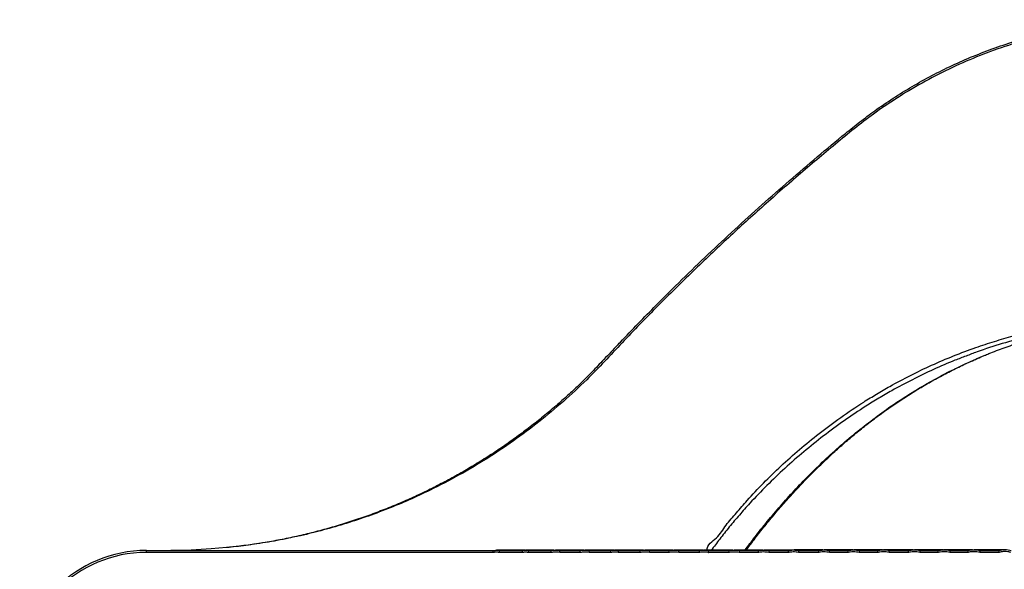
# Model space of a CAD drawing. Header units: millimetres. Extents: x 105 to 2940, y 116 to 1558.
# Tile 6 of 33: x 105 to 727, y 1211 to 1558. Entities that reach past the tile are written whole.
import ezdxf

# ---------------------------------------------------------------- set-up
doc = ezdxf.new("R2010")
doc.units = ezdxf.units.MM

msp = doc.modelspace()

# ---------------------------------------------------------------- linework, layer by layer
at = {"color": 7, "linetype": 'Continuous', "lineweight": 25}
for p, q in [((184.76, 1221.248), (184.76, 1222.507)), ((184.76, 1222.507), (403.775, 1222.507)), ((403.824, 1221.248), (184.76, 1221.248)), ((422.257, 1221.248), (407.623, 1221.248)), ((407.672, 1222.507), (407.673, 1222.507)), ((407.673, 1222.507), (422.201, 1222.507)), ((440.439, 1221.248), (426.057, 1221.248)), ((426.113, 1222.507), (426.114, 1222.507)), ((426.114, 1222.507), (440.388, 1222.507)), ((440.388, 1222.507), (440.389, 1222.507)), ((458.816, 1221.248), (445.796, 1221.248)), ((445.847, 1222.507), (445.849, 1222.507)), ((445.849, 1222.507), (458.76, 1222.507)), ((478.172, 1221.248), (464.322, 1221.248)), ((464.378, 1222.507), (464.38, 1222.507)), ((464.38, 1222.507), (478.106, 1222.507)), ((496.532, 1221.248), (482.857, 1221.248)), ((482.923, 1222.507), (482.924, 1222.507)), ((482.924, 1222.507), (496.468, 1222.507)), ((514.923, 1221.248), (502.423, 1221.248)), ((502.487, 1222.507), (502.488, 1222.507)), ((502.488, 1222.507), (514.855, 1222.507)), ((534.142, 1221.248), (521.013, 1221.248)), ((521.081, 1222.507), (521.082, 1222.507)), ((521.082, 1222.507), (534.064, 1222.507)), ((534.064, 1222.507), (534.066, 1222.507)), ((552.803, 1221.248), (539.618, 1221.248)), ((539.695, 1222.507), (539.698, 1222.507)), ((539.698, 1222.507), (552.725, 1222.507)), ((571.323, 1221.248), (559.175, 1221.248)), ((559.253, 1222.507), (559.255, 1222.507)), ((559.255, 1222.507), (571.242, 1222.507)), ((590.399, 1221.248), (577.918, 1221.248)), ((577.999, 1222.507), (578.001, 1222.507)), ((578.001, 1222.507), (590.308, 1222.507)), ((609.39, 1221.248), (596.646, 1221.248)), ((596.737, 1222.507), (596.74, 1222.507)), ((596.74, 1222.507), (609.296, 1222.507)), ((627.986, 1221.248), (616.15, 1221.248)), ((616.243, 1222.507), (616.246, 1222.507)), ((616.246, 1222.507), (627.889, 1222.507)), ((636.133, 1222.831), (631.629, 1222.831)), ((646.786, 1221.248), (634.968, 1221.248)), ((635.068, 1222.507), (646.679, 1222.507)), ((666.12, 1221.248), (653.738, 1221.248)), ((653.844, 1222.506), (653.848, 1222.507)), ((653.848, 1222.507), (666.007, 1222.507)), ((684.827, 1221.248), (673.219, 1221.248)), ((673.335, 1222.507), (684.715, 1222.507)), ((703.731, 1221.248), (692.164, 1221.248)), ((692.28, 1222.507), (703.604, 1222.507)), ((723.262, 1221.248), (711.098, 1221.248)), ((711.23, 1222.507), (723.117, 1222.507))]:
    msp.add_line(p, q, dxfattribs=at)
at = {"color": 7, "linetype": 'Continuous', "lineweight": 25, "flags": 128}
for points in [[(235.39, 1224.317), (225.632, 1223.459), (212.975, 1222.773), (200.284, 1222.507), (200.284, 1222.507), (200.284, 1222.507)], [(616.239, 1222.507), (616.239, 1222.507), (616.243, 1222.507)]]:
    msp.add_lwpolyline(points, dxfattribs=at)
at = {"color": 8, "linetype": 'Continuous', "lineweight": 25, "flags": 128}
msp.add_lwpolyline([(443.162, 1222.641), (444.39, 1222.617), (445.846, 1222.507), (445.846, 1222.507), (445.846, 1222.507)], dxfattribs=at)
at = {"color": 7, "linetype": 'Continuous', "lineweight": 25}
for centre, radius in [((184.76, 1142.507), 80), ((184.76, 1142.248), 79)]:
    msp.add_arc(centre, radius, 90, 180, dxfattribs=at)
at = {"color": 8, "linetype": 'Continuous', "lineweight": 25}
for points, knots in [([(823.76, 1556.316), (817.558, 1556.209), (805.105, 1555.993), (786.448, 1554.226), (767.816, 1551.37), (749.39, 1547.342), (731.201, 1542.192), (713.372, 1535.93), (695.825, 1528.524), (678.7, 1519.997), (661.834, 1510.236), (646.697, 1500.15), (633.23, 1489.945), (617.414, 1476.948), (597.772, 1460.547), (574.742, 1440.413), (552.038, 1419.771), (529.686, 1398.61), (507.311, 1376.513), (488.8, 1357.562), (474.104, 1341.781), (461.938, 1329.211), (448.138, 1316.419), (432.69, 1303.519), (416.532, 1291.45), (399.74, 1280.245), (382.206, 1269.869), (365.78, 1261.315), (350.639, 1254.329), (337.079, 1248.663), (323.281, 1243.524), (309.211, 1238.907), (294.892, 1234.831), (280.329, 1231.311), (265.61, 1228.351), (251.554, 1226.146), (241.468, 1224.835), (236.333, 1224.397), (235.39, 1224.317)], [0, 0, 0, 0, 0.02614952, 0.05250615, 0.07896861, 0.10564353, 0.13207983, 0.15878457, 0.18548932, 0.21262088, 0.23975275, 0.26803205, 0.28971221, 0.31142586, 0.35493414, 0.39846555, 0.44162483, 0.48574527, 0.52988782, 0.57610873, 0.59922378, 0.62234234, 0.65126544, 0.68032368, 0.70947228, 0.73899478, 0.76860902, 0.79910487, 0.82099488, 0.84291688, 0.86492966, 0.88697296, 0.90935971, 0.93177813, 0.95429078, 0.97683481, 0.99574628, 1, 1, 1, 1]), ([(702.349, 1345.182), (700.018, 1344.314), (693.039, 1341.716), (681.715, 1336.756), (668.393, 1330.365), (656.899, 1324.214), (647.157, 1318.554), (637.032, 1312.297), (625.288, 1304.435), (612.236, 1294.837), (599.735, 1284.793), (587.797, 1274.335), (576.444, 1263.479), (566.99, 1253.616), (559.188, 1244.868), (552.828, 1237.308), (546.882, 1229.854), (543.203, 1224.893), (541.434, 1222.507)], [0, 0, 0, 0, 0.0333328, 0.0997859, 0.1668429, 0.2339018, 0.2777996, 0.3217584, 0.3992932, 0.4769048, 0.5544624, 0.6341228, 0.7138367, 0.7935071, 0.8460119, 0.898517, 0.9512037, 1, 1, 1, 1]), ([(562.807, 1222.647), (564.854, 1225.409), (569.353, 1231.478), (576.79, 1240.778), (585.042, 1250.536), (593.788, 1260.24), (603.02, 1269.86), (612.792, 1279.382), (623.074, 1288.72), (633.764, 1297.729), (644.831, 1306.366), (656.342, 1314.55), (668.353, 1322.329), (680.818, 1329.66), (693.763, 1336.486), (705.331, 1341.967), (712.668, 1345.006), (715.41, 1346.142)], [0, 0, 0, 0, 0.0574195, 0.1261829, 0.1952384, 0.2642925, 0.3344389, 0.4045829, 0.4752184, 0.5458506, 0.6140488, 0.682429, 0.7510727, 0.8198572, 0.8891148, 0.9585524, 1, 1, 1, 1])]:
    msp.add_open_spline(points, degree=3, knots=knots, dxfattribs=at)
at = {"color": 7, "linetype": 'Continuous', "lineweight": 25}
for points, knots in [([(481.262, 1351.013), (482.215, 1352.029), (490.554, 1360.914), (504.412, 1375.111), (522.919, 1393.521), (539.456, 1409.455), (556.256, 1425.165), (573.338, 1440.658), (590.695, 1455.929), (608.335, 1470.97), (623.235, 1483.319), (635.316, 1493.037), (645.28, 1500.519), (656.264, 1507.999), (668.31, 1515.436), (680.729, 1522.331), (693.614, 1528.727), (706.915, 1534.561), (720.653, 1539.824), (734.68, 1544.439), (750.204, 1548.73), (767.229, 1552.466), (785.83, 1555.347), (804.706, 1557.166), (817.4, 1557.39), (823.76, 1557.502)], [0, 0, 0, 0, 0.0102292, 0.0894658, 0.1454346, 0.2014185, 0.2574486, 0.3134943, 0.3697308, 0.425984, 0.4823024, 0.510491, 0.5386751, 0.5728302, 0.6069853, 0.6414331, 0.6758805, 0.7112749, 0.7466693, 0.7823992, 0.8181291, 0.8631473, 0.9083401, 0.9540773, 1, 1, 1, 1]), ([(538.826, 1222.507), (538.826, 1222.507), (538.826, 1226.213), (545.514, 1230.005), (550.561, 1238.545), (557.35, 1246.243), (565.054, 1255.197), (574.371, 1265.056), (585.376, 1275.818), (597.065, 1286.271), (609.625, 1296.545), (623.099, 1306.571), (635.374, 1314.801), (645.843, 1321.244), (655.661, 1326.917), (667.201, 1333.069), (680.609, 1339.495), (694.406, 1345.382), (707.65, 1350.357), (720.21, 1354.51), (732.034, 1357.962), (744.041, 1361.01), (756.302, 1363.662), (768.776, 1365.887), (781.475, 1367.679), (794.289, 1368.997), (808.399, 1369.964), (818.237, 1370.096), (823.76, 1370.17)], [0, 0, 0, 0, 0.0000002, 0.0346115, 0.0692224, 0.1039565, 0.1386902, 0.1884376, 0.238297, 0.2884035, 0.3379435, 0.3899562, 0.442192, 0.470445, 0.4987377, 0.5415348, 0.584331, 0.6275089, 0.6706862, 0.7054646, 0.7402432, 0.7752514, 0.8102594, 0.8460228, 0.8817861, 0.9178244, 0.9538626, 1, 1, 1, 1]), ([(823.76, 1367.507), (818.259, 1367.431), (807.222, 1367.279), (790.701, 1366.036), (774.256, 1364.054), (757.811, 1361.247), (741.421, 1357.621), (725.167, 1353.132), (712.13, 1348.962), (704.651, 1346.072), (702.349, 1345.182)], [0, 0, 0, 0, 0.1316704, 0.264185, 0.3968134, 0.5293328, 0.6659328, 0.8026493, 0.9392595, 1, 1, 1, 1]), ([(715.41, 1346.142), (715.859, 1346.332), (719.488, 1347.869), (726.49, 1350.477), (736.422, 1353.911), (746.639, 1356.989), (757.085, 1359.718), (767.783, 1362.073), (778.635, 1364.025), (791.569, 1365.822), (806.62, 1367.218), (818.037, 1367.411), (823.76, 1367.507)], [0, 0, 0, 0, 0.0134925, 0.1089092, 0.2049413, 0.300972, 0.3991746, 0.4973763, 0.5964245, 0.695472, 0.8473324, 1, 1, 1, 1]), ([(481.278, 1351.083), (478.387, 1348.012), (473.076, 1342.369), (465.476, 1334.458), (458.512, 1327.504), (451.559, 1320.962), (444.235, 1314.428), (436.428, 1307.826), (428.233, 1301.281), (419.856, 1294.96), (411.306, 1288.874), (402.594, 1283.033), (393.742, 1277.448), (384.748, 1272.12), (375.613, 1267.048), (366.354, 1262.238), (356.962, 1257.684), (347.405, 1253.372), (337.645, 1249.295), (327.68, 1245.46), (317.536, 1241.886), (307.235, 1238.588), (296.82, 1235.584), (286.315, 1232.883), (275.736, 1230.49), (265.083, 1228.401), (254.357, 1226.632), (244.416, 1225.251), (238.036, 1224.606), (235.268, 1224.327)], [0, 0, 0, 0, 0.0432808, 0.079522, 0.1128365, 0.1446837, 0.1780909, 0.2143823, 0.2507101, 0.2871234, 0.3237746, 0.3604252, 0.397111, 0.4338707, 0.4707489, 0.5077579, 0.5447648, 0.5821136, 0.6199784, 0.6582776, 0.696908, 0.7357557, 0.7747269, 0.8136871, 0.8526701, 0.8916991, 0.9308005, 0.9699745, 1, 1, 1, 1]), ([(563.569, 1222.647), (564.714, 1224.213), (567.713, 1228.316), (572.951, 1235.052), (579.205, 1242.788), (585.752, 1250.487), (592.418, 1257.962), (599.214, 1265.227), (606.132, 1272.285), (613.145, 1279.108), (620.219, 1285.657), (627.331, 1291.915), (634.483, 1297.89), (641.679, 1303.587), (648.957, 1309.042), (656.386, 1314.288), (664.028, 1319.368), (671.902, 1324.282), (679.985, 1329.006), (688.263, 1333.52), (696.711, 1337.811), (705.24, 1341.794), (711.455, 1344.547), (714.836, 1345.884), (715.337, 1346.082)], [0, 0, 0, 0, 0.0326583, 0.0855767, 0.1414071, 0.1959877, 0.2494374, 0.3018933, 0.3535234, 0.4041505, 0.4532941, 0.5010582, 0.5475592, 0.5929086, 0.6371843, 0.6811665, 0.7255259, 0.7700688, 0.8147541, 0.8595364, 0.9043673, 0.9491469, 0.9924615, 1, 1, 1, 1]), ([(403.824, 1221.248), (403.824, 1221.255), (403.821, 1221.302), (403.813, 1221.461), (403.8, 1221.733), (403.786, 1222.049), (403.777, 1222.302), (403.772, 1222.474), (403.774, 1222.496), (403.775, 1222.507)], [0, 0, 0, 0, 0.01088692, 0.08082673, 0.26495367, 0.44885511, 0.63258734, 0.81629519, 1, 1, 1, 1]), ([(403.776, 1222.507), (403.776, 1222.507), (403.946, 1222.592), (404.565, 1222.507), (405.491, 1222.651), (406.587, 1222.528), (407.354, 1222.666), (407.671, 1222.507), (407.671, 1222.507)], [0, 0, 0, 0, 0.0000171, 0.1462957, 0.4488701, 0.7272659, 0.9999829, 1, 1, 1, 1]), ([(407.623, 1221.248), (407.613, 1221.249), (407.433, 1221.267), (407.08, 1221.298), (406.565, 1221.327), (406.05, 1221.343), (405.519, 1221.345), (404.973, 1221.332), (404.502, 1221.306), (404.118, 1221.277), (403.922, 1221.258), (403.824, 1221.248)], [0, 0, 0, 0, 0.00769798, 0.14319331, 0.27880031, 0.4143108, 0.54992491, 0.69715971, 0.84453321, 0.92225856, 1, 1, 1, 1]), ([(423.682, 1222.603), (423.293, 1222.603), (420.293, 1222.603), (415.675, 1222.603), (409.953, 1222.603), (407.124, 1222.603), (405.765, 1222.603)], [0, 0, 0, 0, 0.0480764, 0.3711484, 0.6979747, 1, 1, 1, 1]), ([(407.623, 1221.248), (407.624, 1221.255), (407.626, 1221.298), (407.631, 1221.396), (407.638, 1221.546), (407.646, 1221.713), (407.653, 1221.876), (407.66, 1222.027), (407.665, 1222.164), (407.669, 1222.282), (407.672, 1222.379), (407.674, 1222.45), (407.674, 1222.496), (407.673, 1222.504), (407.672, 1222.507)], [0, 0, 0, 0, 0.0109745, 0.0729653, 0.1644876, 0.2586588, 0.3500762, 0.4441399, 0.5354757, 0.6294519, 0.7207686, 0.8147309, 0.9060343, 1, 1, 1, 1]), ([(407.671, 1222.507), (407.671, 1222.507), (407.671, 1222.507), (407.672, 1222.507), (407.672, 1222.507)], [0, 0, 0, 0, 0.0524403, 1, 1, 1, 1]), ([(422.257, 1221.248), (422.257, 1221.254), (422.254, 1221.302), (422.245, 1221.461), (422.23, 1221.733), (422.214, 1222.049), (422.203, 1222.302), (422.198, 1222.474), (422.2, 1222.496), (422.201, 1222.507)], [0, 0, 0, 0, 0.0102149, 0.0811047, 0.265267, 0.4491221, 0.6327716, 0.8163866, 1, 1, 1, 1]), ([(422.203, 1222.507), (422.203, 1222.507), (422.373, 1222.592), (422.991, 1222.518), (423.925, 1222.665), (425.026, 1222.542), (425.796, 1222.665), (426.111, 1222.507), (426.111, 1222.507)], [0, 0, 0, 0, 0.000017, 0.1456044, 0.4475763, 0.7298233, 0.999983, 1, 1, 1, 1]), ([(426.057, 1221.248), (426.053, 1221.249), (425.704, 1221.288), (425.006, 1221.347), (423.939, 1221.367), (423.021, 1221.328), (422.454, 1221.269), (422.257, 1221.248)], [0, 0, 0, 0, 0.0033088, 0.2771659, 0.5510474, 0.8439562, 1, 1, 1, 1]), ([(442.04, 1222.616), (441.866, 1222.616), (439.002, 1222.616), (434.448, 1222.616), (428.52, 1222.616), (425.602, 1222.616), (424.2, 1222.616)], [0, 0, 0, 0, 0.0214332, 0.3533507, 0.6893247, 1, 1, 1, 1]), ([(426.057, 1221.248), (426.058, 1221.255), (426.06, 1221.297), (426.069, 1221.449), (426.084, 1221.715), (426.099, 1222.034), (426.11, 1222.291), (426.116, 1222.468), (426.114, 1222.494), (426.113, 1222.507)], [0, 0, 0, 0, 0.01036583, 0.07216071, 0.25810598, 0.4437634, 0.62921065, 0.81460129, 1, 1, 1, 1]), ([(426.111, 1222.507), (426.111, 1222.507), (426.112, 1222.507), (426.112, 1222.507), (426.113, 1222.507)], [0, 0, 0, 0, 0.04141194, 1, 1, 1, 1]), ([(440.439, 1221.248), (440.439, 1221.255), (440.436, 1221.302), (440.427, 1221.461), (440.414, 1221.733), (440.399, 1222.049), (440.389, 1222.302), (440.385, 1222.474), (440.387, 1222.496), (440.388, 1222.507)], [0, 0, 0, 0, 0.0106352, 0.0809135, 0.265067, 0.4489441, 0.6326486, 0.8163247, 1, 1, 1, 1]), ([(440.389, 1222.507), (440.389, 1222.507), (440.708, 1222.667), (441.606, 1222.528), (442.507, 1222.66), (443.077, 1222.644), (443.162, 1222.641)], [0, 0, 0, 0, 0.000024, 0.3853223, 0.9085029, 1, 1, 1, 1]), ([(445.796, 1221.248), (445.786, 1221.25), (445.302, 1221.299), (444.343, 1221.372), (442.925, 1221.4), (441.622, 1221.358), (440.798, 1221.282), (440.439, 1221.248)], [0, 0, 0, 0, 0.0058744, 0.2717705, 0.5376734, 0.7983366, 1, 1, 1, 1]), ([(460.897, 1222.647), (458.497, 1222.647), (453.582, 1222.647), (447.665, 1222.647), (444.623, 1222.647), (443.162, 1222.647)], [0, 0, 0, 0, 0.3317071, 0.6790921, 1, 1, 1, 1]), ([(445.796, 1221.248), (445.797, 1221.255), (445.799, 1221.297), (445.807, 1221.45), (445.82, 1221.716), (445.835, 1222.035), (445.845, 1222.292), (445.85, 1222.469), (445.848, 1222.494), (445.847, 1222.507)], [0, 0, 0, 0, 0.0107817, 0.0725379, 0.2583525, 0.4439299, 0.6293046, 0.8146548, 1, 1, 1, 1]), ([(445.846, 1222.507), (445.846, 1222.507), (445.847, 1222.507), (445.847, 1222.507), (445.847, 1222.507)], [0, 0, 0, 0, 0.0432968, 1, 1, 1, 1]), ([(458.816, 1221.248), (458.816, 1221.254), (458.813, 1221.302), (458.803, 1221.461), (458.788, 1221.733), (458.772, 1222.049), (458.762, 1222.302), (458.756, 1222.474), (458.759, 1222.496), (458.76, 1222.507)], [0, 0, 0, 0, 0.0101653, 0.0811403, 0.2653042, 0.4491658, 0.6327955, 0.8163989, 1, 1, 1, 1]), ([(458.761, 1222.507), (458.761, 1222.507), (459.1, 1222.677), (460.022, 1222.547), (461.377, 1222.724), (462.853, 1222.559), (463.931, 1222.73), (464.377, 1222.507), (464.377, 1222.507)], [0, 0, 0, 0, 0.0000118, 0.202345, 0.4617672, 0.7343442, 0.9999882, 1, 1, 1, 1]), ([(464.322, 1221.248), (464.315, 1221.249), (463.821, 1221.305), (462.835, 1221.388), (461.385, 1221.419), (460.044, 1221.373), (459.197, 1221.287), (458.816, 1221.248)], [0, 0, 0, 0, 0.0037192, 0.2706486, 0.537572, 0.7915686, 1, 1, 1, 1]), ([(480.205, 1222.665), (477.645, 1222.665), (472.473, 1222.665), (466.277, 1222.665), (463.128, 1222.665), (461.615, 1222.665)], [0, 0, 0, 0, 0.33736904, 0.681714, 1, 1, 1, 1]), ([(464.322, 1221.248), (464.322, 1221.254), (464.325, 1221.296), (464.334, 1221.449), (464.349, 1221.715), (464.365, 1222.033), (464.376, 1222.29), (464.381, 1222.468), (464.379, 1222.494), (464.378, 1222.507)], [0, 0, 0, 0, 0.0103037, 0.0716531, 0.2577168, 0.44348, 0.6290115, 0.8145022, 1, 1, 1, 1]), ([(464.377, 1222.507), (464.377, 1222.507), (464.377, 1222.507), (464.378, 1222.507), (464.378, 1222.507)], [0, 0, 0, 0, 0.03826158, 1, 1, 1, 1]), ([(478.172, 1221.248), (478.172, 1221.254), (478.168, 1221.302), (478.157, 1221.461), (478.14, 1221.734), (478.121, 1222.05), (478.108, 1222.303), (478.102, 1222.474), (478.105, 1222.496), (478.106, 1222.507)], [0, 0, 0, 0, 0.0093924, 0.0816256, 0.2658375, 0.4496168, 0.6331168, 0.8165577, 1, 1, 1, 1]), ([(478.108, 1222.507), (478.108, 1222.507), (478.326, 1222.617), (479.097, 1222.545), (480.257, 1222.726), (481.604, 1222.575), (482.539, 1222.698), (482.921, 1222.507), (482.921, 1222.507)], [0, 0, 0, 0, 0.0000138, 0.1518329, 0.4540031, 0.7350198, 0.9999862, 1, 1, 1, 1]), ([(482.857, 1221.248), (482.434, 1221.297), (481.586, 1221.394), (480.271, 1221.42), (479.131, 1221.367), (478.423, 1221.279), (478.172, 1221.248)], [0, 0, 0, 0, 0.2718962, 0.5448937, 0.8383231, 1, 1, 1, 1]), ([(498.589, 1222.666), (498.014, 1222.666), (494.924, 1222.666), (490.251, 1222.666), (484.697, 1222.666), (481.893, 1222.666), (480.555, 1222.666)], [0, 0, 0, 0, 0.0722267, 0.3882347, 0.7082416, 1, 1, 1, 1]), ([(482.857, 1221.248), (482.857, 1221.254), (482.86, 1221.295), (482.871, 1221.446), (482.888, 1221.711), (482.906, 1222.03), (482.919, 1222.288), (482.926, 1222.466), (482.924, 1222.494), (482.923, 1222.507)], [0, 0, 0, 0, 0.0095597, 0.070049, 0.2565881, 0.4427097, 0.6285095, 0.8142526, 1, 1, 1, 1]), ([(482.921, 1222.507), (482.921, 1222.507), (482.921, 1222.507), (482.921, 1222.507), (482.921, 1222.507), (482.922, 1222.507), (482.923, 1222.507)], [-0.0000000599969, -0.0000000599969, -0.0000000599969, -0.0000000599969, 0, 0, 0, 0.0000018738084, 0.0000018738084, 0.0000018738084, 0.0000018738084]), ([(496.532, 1221.248), (496.532, 1221.254), (496.529, 1221.302), (496.518, 1221.461), (496.501, 1221.734), (496.483, 1222.05), (496.471, 1222.303), (496.465, 1222.474), (496.467, 1222.496), (496.468, 1222.507)], [0, 0, 0, 0, 0.009545, 0.0815047, 0.2657015, 0.4495141, 0.6330418, 0.8165223, 1, 1, 1, 1]), ([(496.47, 1222.507), (496.47, 1222.507), (496.756, 1222.65), (497.737, 1222.55), (499.19, 1222.772), (500.859, 1222.586), (502.01, 1222.744), (502.485, 1222.507), (502.485, 1222.507)], [0, 0, 0, 0, 0.00001105, 0.15886791, 0.46239672, 0.73623826, 0.99998895, 1, 1, 1, 1]), ([(502.423, 1221.248), (502.421, 1221.249), (501.895, 1221.317), (500.842, 1221.417), (499.202, 1221.458), (497.763, 1221.393), (496.857, 1221.287), (496.532, 1221.248)], [0, 0, 0, 0, 0.001303, 0.269125, 0.5369438, 0.8337306, 1, 1, 1, 1]), ([(517.356, 1222.699), (517.091, 1222.699), (514.208, 1222.699), (509.645, 1222.699), (503.828, 1222.699), (500.911, 1222.699), (499.52, 1222.699)], [0, 0, 0, 0, 0.0332779, 0.362449, 0.6960581, 1, 1, 1, 1]), ([(502.423, 1221.248), (502.423, 1221.254), (502.426, 1221.295), (502.436, 1221.446), (502.453, 1221.711), (502.471, 1222.03), (502.483, 1222.288), (502.49, 1222.467), (502.488, 1222.494), (502.487, 1222.507)], [0, 0, 0, 0, 0.00971276, 0.07009837, 0.25657753, 0.44268869, 0.62849499, 0.81424675, 1, 1, 1, 1]), ([(502.485, 1222.507), (502.485, 1222.507), (502.485, 1222.507), (502.486, 1222.507), (502.487, 1222.507)], [0, 0, 0, 0, 0.0309586, 1, 1, 1, 1]), ([(514.923, 1221.248), (514.923, 1221.254), (514.919, 1221.302), (514.908, 1221.461), (514.889, 1221.734), (514.87, 1222.05), (514.857, 1222.303), (514.851, 1222.474), (514.853, 1222.496), (514.855, 1222.507)], [0, 0, 0, 0, 0.0092261, 0.0817478, 0.2659602, 0.4497403, 0.6331979, 0.8165977, 1, 1, 1, 1]), ([(514.856, 1222.507), (514.856, 1222.507), (515.153, 1222.656), (516.168, 1222.565), (517.675, 1222.794), (519.395, 1222.605), (520.601, 1222.746), (521.078, 1222.507), (521.078, 1222.507)], [0, 0, 0, 0, 0.0000107, 0.159379, 0.4626344, 0.7373138, 0.9999891, 1, 1, 1, 1]), ([(521.013, 1221.248), (520.47, 1221.312), (519.384, 1221.44), (517.687, 1221.478), (516.196, 1221.409), (515.26, 1221.291), (514.923, 1221.248)], [0, 0, 0, 0, 0.2682667, 0.53669, 0.8329729, 1, 1, 1, 1]), ([(536.569, 1222.719), (535.409, 1222.719), (531.929, 1222.719), (527.021, 1222.719), (521.899, 1222.719), (519.255, 1222.719), (518.005, 1222.719)], [0, 0, 0, 0, 0.1463231, 0.4386537, 0.7346801, 1, 1, 1, 1]), ([(521.013, 1221.248), (521.013, 1221.254), (521.016, 1221.294), (521.027, 1221.445), (521.044, 1221.709), (521.064, 1222.028), (521.077, 1222.287), (521.084, 1222.466), (521.082, 1222.493), (521.081, 1222.507)], [0, 0, 0, 0, 0.0094198, 0.0691474, 0.2558952, 0.4422058, 0.6281823, 0.8140916, 1, 1, 1, 1]), ([(521.078, 1222.507), (521.078, 1222.507), (521.079, 1222.507), (521.08, 1222.507), (521.081, 1222.507)], [0, 0, 0, 0, 0.0267615, 1, 1, 1, 1]), ([(534.142, 1221.248), (534.142, 1221.254), (534.138, 1221.302), (534.124, 1221.462), (534.104, 1221.735), (534.082, 1222.05), (534.067, 1222.303), (534.06, 1222.474), (534.063, 1222.496), (534.064, 1222.507)], [0, 0, 0, 0, 0.0086556, 0.0823066, 0.2665754, 0.4502872, 0.6335662, 0.8167808, 1, 1, 1, 1]), ([(534.066, 1222.507), (534.066, 1222.507), (534.328, 1222.638), (535.232, 1222.583), (536.598, 1222.795), (538.169, 1222.62), (539.252, 1222.728), (539.693, 1222.507), (539.693, 1222.507)], [0, 0, 0, 0, 0.0000118, 0.1555042, 0.4572824, 0.7385309, 0.9999882, 1, 1, 1, 1]), ([(539.618, 1221.248), (539.13, 1221.314), (538.146, 1221.446), (536.614, 1221.485), (535.273, 1221.412), (534.442, 1221.292), (534.142, 1221.248)], [0, 0, 0, 0, 0.2686022, 0.5417587, 0.8347254, 1, 1, 1, 1]), ([(555.17, 1222.725), (554.366, 1222.725), (551.138, 1222.725), (546.372, 1222.725), (540.991, 1222.725), (538.227, 1222.725), (536.919, 1222.725)], [0, 0, 0, 0, 0.1018293, 0.4090459, 0.7204186, 1, 1, 1, 1]), ([(539.618, 1221.248), (539.619, 1221.254), (539.622, 1221.293), (539.634, 1221.442), (539.654, 1221.706), (539.676, 1222.025), (539.691, 1222.284), (539.699, 1222.464), (539.697, 1222.493), (539.695, 1222.507)], [0, 0, 0, 0, 0.008863, 0.0673799, 0.2546574, 0.4413709, 0.6276395, 0.81381, 1, 1, 1, 1]), ([(539.693, 1222.507), (539.693, 1222.507), (539.694, 1222.507), (539.695, 1222.507), (539.695, 1222.507)], [0, 0, 0, 0, 0.0214661, 1, 1, 1, 1]), ([(552.803, 1221.248), (552.803, 1221.254), (552.799, 1221.302), (552.785, 1221.462), (552.765, 1221.735), (552.743, 1222.05), (552.728, 1222.303), (552.721, 1222.474), (552.724, 1222.496), (552.725, 1222.507)], [0, 0, 0, 0, 0.0086556, 0.0823067, 0.2665733, 0.4502874, 0.6335666, 0.8167809, 1, 1, 1, 1]), ([(552.727, 1222.507), (552.727, 1222.507), (553.039, 1222.663), (554.099, 1222.596), (555.684, 1222.84), (557.496, 1222.638), (558.74, 1222.762), (559.25, 1222.507), (559.25, 1222.507)], [0, 0, 0, 0, 0.0000102, 0.1597372, 0.4622566, 0.7390724, 0.9999898, 1, 1, 1, 1]), ([(559.175, 1221.248), (558.611, 1221.324), (557.475, 1221.476), (555.698, 1221.523), (554.134, 1221.44), (553.158, 1221.3), (552.803, 1221.248)], [0, 0, 0, 0, 0.2670845, 0.537047, 0.8319634, 1, 1, 1, 1]), ([(574.047, 1222.76), (573.618, 1222.76), (570.638, 1222.76), (565.999, 1222.76), (560.305, 1222.76), (557.403, 1222.76), (556.031, 1222.76)], [0, 0, 0, 0, 0.0542886, 0.3775708, 0.7055673, 1, 1, 1, 1]), ([(559.175, 1221.248), (559.176, 1221.254), (559.179, 1221.292), (559.191, 1221.442), (559.211, 1221.705), (559.233, 1222.025), (559.248, 1222.284), (559.256, 1222.464), (559.254, 1222.493), (559.253, 1222.507)], [0, 0, 0, 0, 0.0088667, 0.0669892, 0.2543445, 0.441134, 0.6274751, 0.8137347, 1, 1, 1, 1]), ([(559.25, 1222.507), (559.25, 1222.507), (559.251, 1222.507), (559.252, 1222.507), (559.253, 1222.507)], [0, 0, 0, 0, 0.0205929, 1, 1, 1, 1]), ([(571.323, 1221.248), (571.323, 1221.253), (571.319, 1221.302), (571.305, 1221.462), (571.283, 1221.735), (571.26, 1222.051), (571.245, 1222.303), (571.237, 1222.474), (571.24, 1222.496), (571.242, 1222.507)], [0, 0, 0, 0, 0.0084718, 0.0825339, 0.2668307, 0.4505097, 0.6337143, 0.8168557, 1, 1, 1, 1]), ([(571.244, 1222.507), (571.244, 1222.507), (571.568, 1222.669), (572.665, 1222.611), (574.307, 1222.863), (576.183, 1222.655), (577.469, 1222.771), (577.995, 1222.507), (577.995, 1222.507)], [0, 0, 0, 0, 0.0000098, 0.1602504, 0.4625425, 0.7396081, 0.9999902, 1, 1, 1, 1]), ([(577.918, 1221.248), (577.335, 1221.33), (576.161, 1221.495), (574.322, 1221.545), (572.702, 1221.456), (571.691, 1221.304), (571.323, 1221.248)], [0, 0, 0, 0, 0.2666416, 0.5367877, 0.8313871, 1, 1, 1, 1]), ([(593.035, 1222.78), (592.813, 1222.78), (589.893, 1222.78), (585.203, 1222.78), (579.166, 1222.78), (576.111, 1222.78), (574.665, 1222.78)], [0, 0, 0, 0, 0.027396, 0.359532, 0.6969005, 1, 1, 1, 1]), ([(577.918, 1221.248), (577.918, 1221.254), (577.922, 1221.292), (577.934, 1221.44), (577.955, 1221.703), (577.978, 1222.023), (577.994, 1222.282), (578.002, 1222.463), (578, 1222.492), (577.999, 1222.507)], [0, 0, 0, 0, 0.008691, 0.0659923, 0.2536188, 0.4406282, 0.6271584, 0.8135756, 1, 1, 1, 1]), ([(577.995, 1222.507), (577.995, 1222.507), (577.995, 1222.507), (577.995, 1222.507), (577.996, 1222.507), (577.997, 1222.507), (577.999, 1222.507)], [-0.0000000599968, -0.0000000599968, -0.0000000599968, -0.0000000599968, 0, 0, 0, 0.0000031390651, 0.0000031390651, 0.0000031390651, 0.0000031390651]), ([(590.399, 1221.248), (590.398, 1221.253), (590.393, 1221.302), (590.378, 1221.462), (590.353, 1221.736), (590.328, 1222.051), (590.311, 1222.303), (590.302, 1222.474), (590.306, 1222.496), (590.308, 1222.507)], [0, 0, 0, 0, 0.00802061, 0.08319858, 0.26756614, 0.45114035, 0.63415421, 0.81707743, 1, 1, 1, 1]), ([(590.31, 1222.507), (590.31, 1222.507), (590.615, 1222.66), (591.647, 1222.633), (593.215, 1222.877), (595.006, 1222.678), (596.234, 1222.756), (596.733, 1222.507), (596.733, 1222.507)], [0, 0, 0, 0, 0.00001032, 0.15816908, 0.45912168, 0.74115556, 0.99998968, 1, 1, 1, 1]), ([(596.646, 1221.248), (596.095, 1221.335), (594.978, 1221.511), (593.232, 1221.564), (591.695, 1221.468), (590.745, 1221.307), (590.399, 1221.248)], [0, 0, 0, 0, 0.2663048, 0.5400282, 0.8319522, 1, 1, 1, 1]), ([(612.037, 1222.797), (609.591, 1222.797), (604.529, 1222.797), (598.369, 1222.797), (595.113, 1222.797), (593.571, 1222.797)], [0, 0, 0, 0, 0.3296588, 0.6824321, 1, 1, 1, 1]), ([(596.646, 1221.248), (596.647, 1221.253), (596.65, 1221.29), (596.664, 1221.437), (596.688, 1221.699), (596.713, 1222.019), (596.731, 1222.279), (596.741, 1222.461), (596.738, 1222.492), (596.737, 1222.507)], [0, 0, 0, 0, 0.008255, 0.0639453, 0.252196, 0.4396578, 0.6265236, 0.8132619, 1, 1, 1, 1]), ([(596.733, 1222.507), (596.733, 1222.507), (596.734, 1222.507), (596.735, 1222.507), (596.737, 1222.507)], [0, 0, 0, 0, 0.0153583, 1, 1, 1, 1]), ([(609.39, 1221.248), (609.389, 1221.253), (609.384, 1221.302), (609.368, 1221.462), (609.343, 1221.737), (609.317, 1222.052), (609.299, 1222.304), (609.29, 1222.474), (609.294, 1222.496), (609.296, 1222.507)], [0, 0, 0, 0, 0.00788571, 0.08343976, 0.26782065, 0.45136582, 0.63430432, 0.81715518, 1, 1, 1, 1]), ([(609.299, 1222.507), (609.299, 1222.507), (609.632, 1222.674), (610.751, 1222.654), (612.447, 1222.917), (614.38, 1222.703), (615.701, 1222.776), (616.239, 1222.507), (616.239, 1222.507)], [0, 0, 0, 0, 0.0000095, 0.1600837, 0.4610659, 0.7416642, 0.9999905, 1, 1, 1, 1]), ([(616.15, 1221.248), (615.556, 1221.345), (614.351, 1221.541), (612.465, 1221.601), (610.799, 1221.495), (609.768, 1221.315), (609.39, 1221.248)], [0, 0, 0, 0, 0.2655097, 0.5381889, 0.8305185, 1, 1, 1, 1]), ([(630.959, 1222.831), (630.895, 1222.831), (628.114, 1222.831), (623.515, 1222.831), (617.389, 1222.831), (614.279, 1222.831), (612.816, 1222.831)], [0, 0, 0, 0, 0.0079448, 0.3476547, 0.6931788, 1, 1, 1, 1]), ([(616.15, 1221.248), (616.15, 1221.253), (616.154, 1221.289), (616.168, 1221.436), (616.192, 1221.697), (616.219, 1222.017), (616.237, 1222.278), (616.247, 1222.46), (616.244, 1222.491), (616.243, 1222.507)], [0, 0, 0, 0, 0.0081302, 0.0628478, 0.2513928, 0.4390854, 0.6261579, 0.8130808, 1, 1, 1, 1]), ([(627.986, 1221.248), (627.985, 1221.253), (627.98, 1221.302), (627.964, 1221.463), (627.938, 1221.737), (627.911, 1222.052), (627.893, 1222.304), (627.884, 1222.474), (627.888, 1222.496), (627.889, 1222.507)], [0, 0, 0, 0, 0.0077861, 0.0836169, 0.268023, 0.4515441, 0.6344336, 0.8172144, 1, 1, 1, 1]), ([(627.893, 1222.507), (628.187, 1222.565), (628.484, 1222.615), (629.078, 1222.701), (629.377, 1222.737), (630.273, 1222.823), (630.874, 1222.851), (632.678, 1222.849), (633.879, 1222.733), (635.059, 1222.507)], [0, 0, 0, 0, 0.125, 0.125, 0.25, 0.25, 0.5, 0.5, 1, 1, 1, 1]), ([(634.968, 1221.248), (634.355, 1221.351), (633.112, 1221.557), (631.163, 1221.621), (629.442, 1221.51), (628.377, 1221.319), (627.986, 1221.248)], [0, 0, 0, 0, 0.26553012, 0.53797525, 0.83019342, 1, 1, 1, 1]), ([(649.553, 1222.85), (647.391, 1222.85), (642.526, 1222.85), (636.487, 1222.85), (633.116, 1222.85), (631.53, 1222.85)], [0, 0, 0, 0, 0.2974566, 0.669315, 1, 1, 1, 1]), ([(634.968, 1221.248), (634.969, 1221.253), (634.972, 1221.289), (634.987, 1221.434), (635.012, 1221.695), (635.039, 1222.015), (635.058, 1222.276), (635.068, 1222.46), (635.065, 1222.491), (635.064, 1222.506)], [0, 0, 0, 0, 0.008053, 0.0618145, 0.2506283, 0.4385537, 0.6258046, 0.812897, 1, 1, 1, 1]), ([(635.059, 1222.507), (635.059, 1222.507), (635.059, 1222.507), (635.059, 1222.507), (635.061, 1222.507), (635.062, 1222.507), (635.064, 1222.506)], [-0.0000000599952, -0.0000000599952, -0.0000000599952, -0.0000000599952, 0, 0, 0, 0.0000045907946, 0.0000045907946, 0.0000045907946, 0.0000045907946]), ([(646.786, 1221.248), (646.785, 1221.253), (646.78, 1221.302), (646.762, 1221.463), (646.733, 1221.738), (646.703, 1222.053), (646.683, 1222.304), (646.673, 1222.475), (646.677, 1222.496), (646.679, 1222.507)], [0, 0, 0, 0, 0.0074023, 0.0844548, 0.2689522, 0.4523564, 0.6349875, 0.8174895, 1, 1, 1, 1]), ([(646.683, 1222.507), (646.83, 1222.539), (646.977, 1222.569), (647.272, 1222.624), (647.42, 1222.65), (647.865, 1222.721), (648.163, 1222.761), (649.058, 1222.855), (649.659, 1222.886), (651.462, 1222.884), (652.663, 1222.756), (653.838, 1222.507)], [0, 0, 0, 0, 0.0625, 0.0625, 0.125, 0.125, 0.25, 0.25, 0.5, 0.5, 1, 1, 1, 1]), ([(653.738, 1221.248), (653.13, 1221.361), (651.891, 1221.589), (649.948, 1221.66), (648.229, 1221.536), (647.176, 1221.326), (646.786, 1221.248)], [0, 0, 0, 0, 0.2646243, 0.5396365, 0.8296431, 1, 1, 1, 1]), ([(669.035, 1222.886), (668.458, 1222.886), (665.305, 1222.886), (660.439, 1222.886), (654.671, 1222.886), (651.689, 1222.886), (650.307, 1222.886)], [0, 0, 0, 0, 0.0717341, 0.3922569, 0.7184609, 1, 1, 1, 1]), ([(653.738, 1221.248), (653.739, 1221.253), (653.742, 1221.287), (653.758, 1221.431), (653.785, 1221.69), (653.815, 1222.011), (653.837, 1222.273), (653.848, 1222.457), (653.845, 1222.49), (653.844, 1222.506)], [0, 0, 0, 0, 0.0076869, 0.0592721, 0.2488508, 0.4373571, 0.6250268, 0.8125167, 1, 1, 1, 1]), ([(653.838, 1222.507), (653.838, 1222.507), (653.838, 1222.507), (653.838, 1222.507), (653.84, 1222.507), (653.842, 1222.507), (653.844, 1222.506)], [-0.0000000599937, -0.0000000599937, -0.0000000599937, -0.0000000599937, 0, 0, 0, 0.0000055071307, 0.0000055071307, 0.0000055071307, 0.0000055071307]), ([(666.12, 1221.248), (666.119, 1221.253), (666.113, 1221.303), (666.094, 1221.464), (666.064, 1221.739), (666.032, 1222.053), (666.011, 1222.304), (666.001, 1222.475), (666.005, 1222.496), (666.007, 1222.507)], [0, 0, 0, 0, 0.0072017, 0.0849982, 0.269534, 0.4528682, 0.6353368, 0.8176648, 1, 1, 1, 1]), ([(666.012, 1222.507), (666.012, 1222.507), (666.364, 1222.683), (667.528, 1222.724), (669.329, 1223.007), (671.372, 1222.782), (672.761, 1222.789), (673.324, 1222.507), (673.324, 1222.507)], [0, 0, 0, 0, 0.000009, 0.1602132, 0.4590266, 0.7441075, 0.999991, 1, 1, 1, 1]), ([(673.219, 1221.248), (672.6, 1221.369), (671.334, 1221.616), (669.349, 1221.693), (667.592, 1221.559), (666.519, 1221.333), (666.12, 1221.248)], [0, 0, 0, 0, 0.2642837, 0.5401838, 0.8291272, 1, 1, 1, 1]), ([(688.069, 1222.916), (685.768, 1222.916), (680.775, 1222.916), (674.646, 1222.916), (671.285, 1222.916), (669.726, 1222.916)], [0, 0, 0, 0, 0.3140706, 0.6817592, 1, 1, 1, 1]), ([(673.219, 1221.248), (673.219, 1221.253), (673.223, 1221.285), (673.24, 1221.428), (673.268, 1221.686), (673.3, 1222.007), (673.323, 1222.27), (673.334, 1222.456), (673.332, 1222.489), (673.33, 1222.506)], [0, 0, 0, 0, 0.0075163, 0.0572941, 0.2474325, 0.4363899, 0.6244022, 0.8121935, 1, 1, 1, 1]), ([(673.324, 1222.507), (673.324, 1222.507), (673.326, 1222.507), (673.328, 1222.507), (673.33, 1222.506)], [0, 0, 0, 0, 0.0093702, 1, 1, 1, 1]), ([(684.827, 1221.248), (684.826, 1221.253), (684.821, 1221.303), (684.801, 1221.464), (684.771, 1221.739), (684.74, 1222.053), (684.718, 1222.304), (684.708, 1222.475), (684.712, 1222.496), (684.715, 1222.507)], [0, 0, 0, 0, 0.0072174, 0.0849791, 0.2695109, 0.4528441, 0.6353192, 0.8176629, 1, 1, 1, 1]), ([(684.719, 1222.507), (684.874, 1222.543), (685.029, 1222.576), (685.34, 1222.637), (685.496, 1222.666), (685.965, 1222.745), (686.279, 1222.789), (687.224, 1222.894), (687.858, 1222.929), (689.762, 1222.926), (691.03, 1222.783), (692.268, 1222.507)], [0, 0, 0, 0, 0.0625, 0.0625, 0.125, 0.125, 0.25, 0.25, 0.5, 0.5, 1, 1, 1, 1]), ([(692.164, 1221.248), (691.522, 1221.373), (690.215, 1221.627), (688.164, 1221.706), (686.349, 1221.568), (685.239, 1221.335), (684.827, 1221.248)], [0, 0, 0, 0, 0.2649667, 0.5397683, 0.8291709, 1, 1, 1, 1]), ([(706.519, 1222.928), (704.329, 1222.928), (699.438, 1222.928), (693.434, 1222.928), (690.089, 1222.928), (688.561, 1222.928)], [0, 0, 0, 0, 0.3058639, 0.6829365, 1, 1, 1, 1]), ([(692.164, 1221.248), (692.164, 1221.253), (692.168, 1221.285), (692.185, 1221.427), (692.213, 1221.684), (692.245, 1222.006), (692.267, 1222.269), (692.279, 1222.455), (692.276, 1222.489), (692.275, 1222.506)], [0, 0, 0, 0, 0.0075247, 0.0564543, 0.2467662, 0.4358708, 0.6240731, 0.8120297, 1, 1, 1, 1]), ([(692.268, 1222.507), (692.268, 1222.507), (692.271, 1222.507), (692.273, 1222.507), (692.275, 1222.506)], [0, 0, 0, 0, 0.0088567, 1, 1, 1, 1]), ([(703.731, 1221.248), (703.73, 1221.252), (703.723, 1221.303), (703.702, 1221.465), (703.667, 1221.741), (703.632, 1222.055), (703.608, 1222.305), (703.597, 1222.475), (703.601, 1222.496), (703.604, 1222.507)], [0, 0, 0, 0, 0.00680244, 0.086366, 0.27102655, 0.45417008, 0.63623608, 0.81811085, 1, 1, 1, 1]), ([(703.61, 1222.507), (704.848, 1222.828), (706.129, 1222.987), (708.693, 1222.982), (709.973, 1222.82), (711.215, 1222.507)], [0, 0, 0, 0, 0.5, 0.5, 1, 1, 1, 1]), ([(711.098, 1221.248), (710.459, 1221.389), (709.146, 1221.678), (707.082, 1221.768), (705.252, 1221.611), (704.146, 1221.347), (703.731, 1221.248)], [0, 0, 0, 0, 0.2635244, 0.5416595, 0.8279517, 1, 1, 1, 1]), ([(725.977, 1222.984), (725.676, 1222.984), (723.4, 1222.984), (719.527, 1222.984), (714.371, 1222.984), (710.304, 1222.984), (708.226, 1222.984), (707.49, 1222.984)], [0, 0, 0, 0, 0.0386144, 0.2914026, 0.5596697, 0.8440514, 1, 1, 1, 1]), ([(711.098, 1221.248), (711.099, 1221.253), (711.103, 1221.282), (711.121, 1221.422), (711.152, 1221.677), (711.188, 1221.998), (711.214, 1222.263), (711.228, 1222.451), (711.225, 1222.487), (711.223, 1222.505)], [0, 0, 0, 0, 0.0071513, 0.0525039, 0.2440201, 0.4340635, 0.6229085, 0.8114481, 1, 1, 1, 1]), ([(711.215, 1222.507), (711.215, 1222.507), (711.215, 1222.507), (711.215, 1222.507), (711.218, 1222.507), (711.221, 1222.506), (711.223, 1222.505)], [-0.0000000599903, -0.0000000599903, -0.0000000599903, -0.0000000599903, 0, 0, 0, 0.0000082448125, 0.0000082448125, 0.0000082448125, 0.0000082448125]), ([(723.262, 1221.248), (723.261, 1221.252), (723.253, 1221.304), (723.229, 1221.467), (723.189, 1221.744), (723.149, 1222.057), (723.122, 1222.306), (723.109, 1222.475), (723.115, 1222.496), (723.117, 1222.507)], [0, 0, 0, 0, 0.00637483, 0.08833282, 0.2731629, 0.45603187, 0.63750048, 0.81875162, 1, 1, 1, 1]), ([(723.124, 1222.507), (723.75, 1222.693), (724.392, 1222.833), (725.685, 1223.016), (726.339, 1223.062), (727.648, 1223.059), (728.299, 1223.011), (729.597, 1222.825), (730.237, 1222.688), (730.866, 1222.507)], [0, 0, 0, 0, 0.25, 0.25, 0.5, 0.5, 0.75, 0.75, 1, 1, 1, 1]), ([(730.734, 1221.248), (730.093, 1221.41), (728.761, 1221.745), (726.663, 1221.851), (724.796, 1221.668), (723.685, 1221.364), (723.262, 1221.248)], [0, 0, 0, 0, 0.2615932, 0.5437118, 0.8261013, 1, 1, 1, 1])]:
    msp.add_open_spline(points, degree=3, knots=knots, dxfattribs=at)
for points in [[(635.064, 1222.506), (635.064, 1222.507), (635.065, 1222.507), (635.068, 1222.507)], [(711.223, 1222.505), (711.223, 1222.507), (711.225, 1222.507), (711.23, 1222.507)]]:
    msp.add_open_spline(points, degree=3, dxfattribs=at)

doc.saveas('drawing.dxf')
